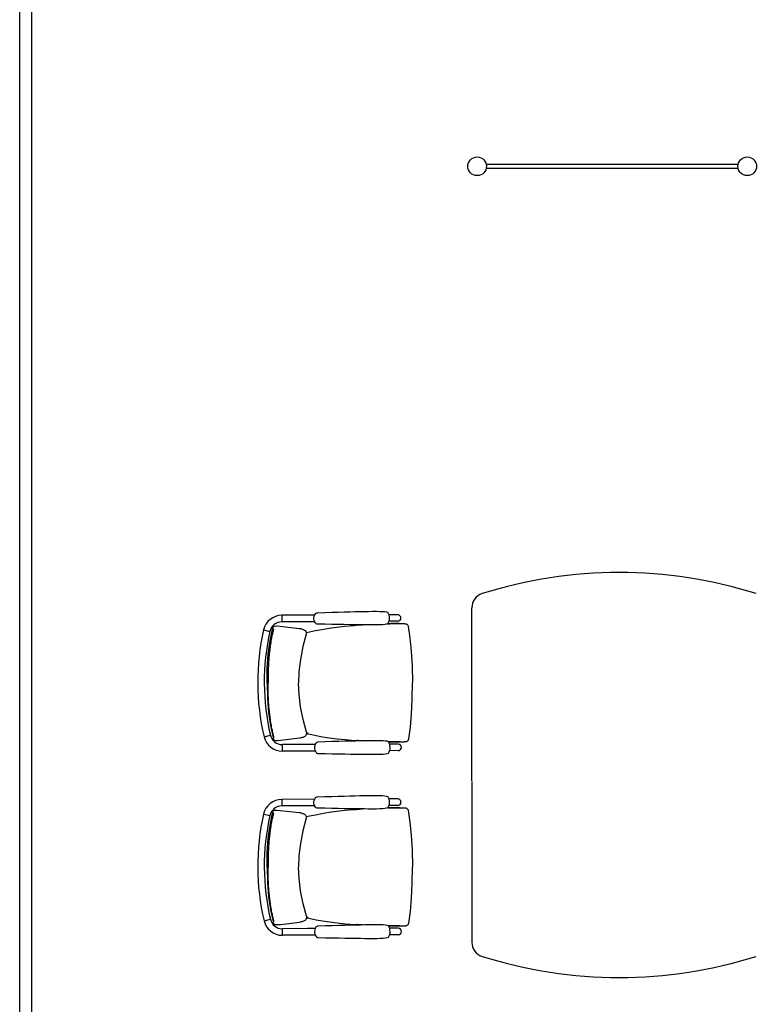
# Model space of a CAD drawing. Header units: millimetres. Extents: x 391350 to 515311, y -283575 to -199836.
# Tile 28 of 102: x 395466 to 398465, y -231632 to -227621. Entities that reach past the tile are written whole.
import ezdxf

# ---------------------------------------------------------------- set-up
doc = ezdxf.new("R2010")
doc.units = ezdxf.units.MM

msp = doc.modelspace()

# ---------------------------------------------------------------- linework, layer by layer
at = {"color": 0}
for p, q in [((395465.8, -235179.8), (395465.8, -215773.4)), ((395515.8, -233310.8), (395515.8, -215773.4)), ((397366, -228209.7), (398391, -228209.7)), ((398391, -228226.7), (397366, -228226.7)), ((397307.2, -230721.2), (397307.2, -230016.1)), ((396666.7, -230046.4, 0.3), (396533.1, -230047, 0.3)), ((396533.1, -230047, 0.3), (396533.2, -230073.7, 0.3)), ((396669.7, -230041, 0.3), (396669.7, -230041, 0.3)), ((397005, -230044.8, 0.3), (396969.5, -230045, 0.3)), ((396498.8, -230094.1, 0.3), (396500, -230092.7, 0.3)), ((396500, -230092.7, 0.3), (396501.5, -230091.7, 0.3)), ((396501.5, -230091.7, 0.3), (396503.2, -230091.1, 0.3)), ((396503.2, -230091.1, 0.3), (396503.7, -230091.1, 0.3)), ((396503.7, -230091.1, 0.3), (396512.7, -230090.7, 0.3)), ((396635, -230073.3, 0.3), (396533.2, -230073.7, 0.3)), ((396666.9, -230073.1, 0.3), (396635, -230073.3, 0.3)), ((396669.9, -230078.5, 0.3), (396669.9, -230078.5, 0.3)), ((396836.6, -230087.7, 0.3), (396861.5, -230086, 0.3)), ((397005.1, -230071.5, 0.3), (396969.7, -230071.7, 0.3)), ((396996, -230081, 0.3), (397012, -230081, 0.3)), ((397011.9, -230081, 0.3), (397019.2, -230081, 0.3)), ((397012, -230081, 0.3), (397013.4, -230081, 0.3)), ((397013.4, -230081, 0.3), (397019.7, -230081, 0.3)), ((397019.7, -230081, 0.3), (397024.1, -230081.1, 0.3)), ((397047.9, -230092.1, 0.3), (397047.9, -230092.1, 0.3)), ((396458.7, -230106.8, 0.3), (396484.7, -230112.7, 0.3)), ((396495.2, -230103.1, 0.3), (396495.2, -230103.1, 0.3)), ((396632.4, -230123.7, 0.3), (396632.4, -230123.7, 0.3)), ((396632.7, -230118.1, 0.3), (396634.8, -230117.5, 0.3)), ((396635.5, -230117.4, 0.3), (396634.8, -230117.5, 0.3)), ((396460.7, -230541.6, 0.3), (396486.7, -230535.5, 0.3)), ((396634.3, -230523.1, 0.3), (396634.3, -230523.1, 0.3)), ((396634.6, -230528.8, 0.3), (396636.7, -230529.3, 0.3)), ((396637.4, -230529.4, 0.3), (396636.7, -230529.3, 0.3)), ((396497.3, -230545.1, 0.3), (396497.3, -230545.1, 0.3)), ((396501, -230554, 0.3), (396502.2, -230555.4, 0.3)), ((396502.2, -230555.4, 0.3), (396503.7, -230556.4, 0.3)), ((396503.7, -230556.4, 0.3), (396505.5, -230556.9, 0.3)), ((396505.5, -230556.9, 0.3), (396505.9, -230557, 0.3)), ((396505.9, -230557, 0.3), (396514.9, -230557.2, 0.3)), ((396637.4, -230573.6, 0.3), (396535.6, -230574, 0.3)), ((396535.7, -230600.7, 0.3), (396535.6, -230574, 0.3)), ((396669.2, -230573.4, 0.3), (396637.4, -230573.6, 0.3)), ((396672.2, -230568, 0.3), (396672.2, -230568, 0.3)), ((396838.8, -230557.2, 0.3), (396863.8, -230558.6, 0.3)), ((397007.5, -230571.8, 0.3), (396972.1, -230572, 0.3)), ((396998.3, -230562.3, 0.3), (397014.3, -230562.2, 0.3)), ((397014.2, -230562.2, 0.3), (397021.5, -230562.1, 0.3)), ((397014.3, -230562.2, 0.3), (397015.7, -230562.2, 0.3)), ((397015.7, -230562.2, 0.3), (397022, -230562.1, 0.3)), ((397022, -230562.1, 0.3), (397026.4, -230562.1, 0.3)), ((397050.1, -230550.8, 0.3), (397050.1, -230550.8, 0.3)), ((396669.4, -230600.1, 0.3), (396535.7, -230600.7, 0.3)), ((396672.4, -230605.5, 0.3), (396672.4, -230605.5, 0.3)), ((397007.6, -230598.5, 0.3), (396972.2, -230598.7, 0.3)), ((397307.2, -230724.2), (397307.2, -231379.3)), ((396666.7, -230796.4, 0.3), (396533.1, -230797, 0.3)), ((396533.1, -230797, 0.3), (396533.2, -230823.7, 0.3)), ((396635, -230823.3, 0.3), (396533.2, -230823.7, 0.3)), ((396666.9, -230823.1, 0.3), (396635, -230823.3, 0.3)), ((396669.7, -230791, 0.3), (396669.7, -230791, 0.3)), ((397005, -230794.8, 0.3), (396969.5, -230795, 0.3)), ((397005.1, -230821.5, 0.3), (396969.7, -230821.7, 0.3)), ((396458.7, -230856.8, 0.3), (396484.7, -230862.7, 0.3)), ((396495.2, -230853.1, 0.3), (396495.2, -230853.1, 0.3)), ((396498.8, -230844.1, 0.3), (396500, -230842.7, 0.3)), ((396500, -230842.7, 0.3), (396501.5, -230841.7, 0.3)), ((396501.5, -230841.7, 0.3), (396503.2, -230841.1, 0.3)), ((396503.2, -230841.1, 0.3), (396503.7, -230841.1, 0.3)), ((396503.7, -230841.1, 0.3), (396512.7, -230840.7, 0.3)), ((396669.9, -230828.5, 0.3), (396669.9, -230828.5, 0.3)), ((396836.6, -230837.7, 0.3), (396861.5, -230836, 0.3)), ((396996, -230831, 0.3), (397012, -230831, 0.3)), ((397011.9, -230831, 0.3), (397019.2, -230831, 0.3)), ((397012, -230831, 0.3), (397013.4, -230831, 0.3)), ((397013.4, -230831, 0.3), (397019.7, -230831, 0.3)), ((397019.7, -230831, 0.3), (397024.1, -230831.1, 0.3)), ((397047.9, -230842.1, 0.3), (397047.9, -230842.1, 0.3)), ((396632.4, -230873.7, 0.3), (396632.4, -230873.7, 0.3)), ((396632.7, -230868.1, 0.3), (396634.8, -230867.5, 0.3)), ((396635.5, -230867.4, 0.3), (396634.8, -230867.5, 0.3)), ((396460.7, -231291.6, 0.3), (396486.7, -231285.5, 0.3)), ((396497.3, -231295.1, 0.3), (396497.3, -231295.1, 0.3)), ((396501, -231304, 0.3), (396502.2, -231305.4, 0.3)), ((396634.3, -231273.1, 0.3), (396634.3, -231273.1, 0.3)), ((396634.6, -231278.8, 0.3), (396636.7, -231279.3, 0.3)), ((396637.4, -231279.4, 0.3), (396636.7, -231279.3, 0.3)), ((397050.1, -231300.8, 0.3), (397050.1, -231300.8, 0.3)), ((396502.2, -231305.4, 0.3), (396503.7, -231306.4, 0.3)), ((396503.7, -231306.4, 0.3), (396505.5, -231306.9, 0.3)), ((396505.5, -231306.9, 0.3), (396505.9, -231307, 0.3)), ((396505.9, -231307, 0.3), (396514.9, -231307.2, 0.3)), ((396637.4, -231323.6, 0.3), (396535.6, -231324, 0.3)), ((396535.7, -231350.7, 0.3), (396535.6, -231324, 0.3)), ((396669.2, -231323.4, 0.3), (396637.4, -231323.6, 0.3)), ((396672.2, -231318, 0.3), (396672.2, -231318, 0.3)), ((396838.8, -231307.2, 0.3), (396863.8, -231308.6, 0.3)), ((397007.5, -231321.8, 0.3), (396972.1, -231322, 0.3)), ((396998.3, -231312.3, 0.3), (397014.3, -231312.2, 0.3)), ((397014.2, -231312.2, 0.3), (397021.5, -231312.1, 0.3)), ((397014.3, -231312.2, 0.3), (397015.7, -231312.2, 0.3)), ((397015.7, -231312.2, 0.3), (397022, -231312.1, 0.3)), ((397022, -231312.1, 0.3), (397026.4, -231312.1, 0.3)), ((396669.4, -231350.1, 0.3), (396535.7, -231350.7, 0.3)), ((396672.4, -231355.5, 0.3), (396672.4, -231355.5, 0.3)), ((397007.6, -231348.5, 0.3), (396972.2, -231348.7, 0.3))]:
    msp.add_line(p, q, dxfattribs=at)
at = {"color": 0, "elevation": 0.3}
for points in [[(396669.9, -230078.5), (396667.2, -230074), (396665.1, -230068.5), (396664, -230062.7), (396664, -230056.9), (396665, -230051.1), (396667.1, -230045.5), (396669.7, -230041)], [(396669.7, -230041), (396670.9, -230039.5), (396673.2, -230037.9), (396675.8, -230036.9), (396677.8, -230036.6)], [(396677.8, -230036.6), (396708.2, -230035.7), (396736.6, -230034.8), (396762.8, -230034), (396787, -230033.4), (396809.5, -230032.8), (396830.5, -230032.3), (396850.3, -230031.8), (396868.9, -230031.5), (396886.4, -230031.2), (396903, -230030.9), (396918.4, -230030.9), (396932, -230031), (396943.4, -230031.5), (396952.5, -230032.3), (396959.7, -230033.5), (396965.3, -230035.4)], [(396495.2, -230103.1), (396495.8, -230100.8), (396496.8, -230098.1), (396497.7, -230095.9), (396498.8, -230094.1)], [(396512.9, -230090.7), (396526.8, -230091.7), (396603.2, -230100.3)], [(396603.2, -230100.3), (396607.3, -230101.1), (396611.1, -230102), (396614.5, -230102.9), (396617.7, -230103.9), (396620.6, -230105), (396623.3, -230106.2), (396625.9, -230107.6), (396628.4, -230109.6), (396630.8, -230112.5), (396632.6, -230116.5), (396632.9, -230121.1), (396632.4, -230123.7)], [(396635.5, -230117.4), (396646.5, -230114.7), (396670.4, -230109.4), (396696.7, -230104.4), (396725.3, -230099.7), (396756.3, -230095.4), (396789.9, -230091.6), (396826.7, -230088.4), (396836.6, -230087.7)], [(396678, -230082.8), (396676.1, -230082.6), (396673.5, -230081.6), (396671.2, -230080), (396669.9, -230078.5)], [(396965.5, -230081.2), (396960, -230083.2), (396952.8, -230084.5), (396943.7, -230085.4), (396932.3, -230085.9), (396918.7, -230086.3), (396903.3, -230086.3), (396886.8, -230086.3), (396869.2, -230086.1), (396850.6, -230085.9), (396830.9, -230085.7), (396809.8, -230085.4), (396787.3, -230085), (396763.1, -230084.6), (396736.9, -230084), (396708.5, -230083.4), (396678, -230082.8)], [(396964.8, -230081.5), (396973.5, -230081.3), (396996, -230081)], [(397024.1, -230081.1), (397025.9, -230081.1), (397027.6, -230081.1), (397029.2, -230081.1), (397030.7, -230081.1), (397032.1, -230081.2), (397033.4, -230081.2), (397034.7, -230081.3), (397035.8, -230081.4), (397037.1, -230081.6), (397038.4, -230081.9), (397039.9, -230082.4), (397041.3, -230083), (397042.7, -230083.9), (397044, -230085), (397045.3, -230086.4), (397046.3, -230088), (397047.2, -230089.8), (397047.8, -230091.7), (397047.9, -230092.1)], [(397047.9, -230092.1), (397054.9, -230139.3), (397059.9, -230192.9), (397063.4, -230253.1), (397064.9, -230321.4)], [(396473.1, -230324.2), (396474, -230263.7), (396477.9, -230205.7), (396485.2, -230151.7), (396495.2, -230103.1)], [(396632.4, -230123.7), (396618.8, -230174.8), (396608.6, -230227.3), (396602.9, -230277.5), (396601.3, -230323.6)], [(396473.1, -230324.2), (396474.6, -230384.7), (396479.1, -230442.6), (396486.8, -230496.6), (396497.3, -230545.1)], [(396634.3, -230523.1), (396620.2, -230472.2), (396609.5, -230419.7), (396603.3, -230369.6), (396601.3, -230323.6)], [(397050.1, -230550.8), (397056.6, -230503.5), (397061.2, -230449.9), (397064, -230389.6), (397064.9, -230321.4)], [(396605.3, -230546.8), (396609.4, -230546), (396613.2, -230545), (396616.6, -230544.1), (396619.8, -230543.1), (396622.7, -230542), (396625.4, -230540.7), (396627.9, -230539.2), (396630.4, -230537.2), (396632.8, -230534.3), (396634.5, -230530.3), (396634.9, -230525.8), (396634.3, -230523.1)], [(396637.4, -230529.4), (396648.5, -230532), (396672.5, -230537.1), (396698.8, -230541.8), (396727.4, -230546.3), (396758.5, -230550.3), (396792.1, -230553.7), (396828.9, -230556.6), (396838.8, -230557.2)], [(396497.3, -230545.1), (396498, -230547.3), (396498.9, -230550), (396499.9, -230552.2), (396501, -230554)], [(396515.1, -230557.2), (396529, -230556.1), (396605.3, -230546.8)], [(396672.2, -230568), (396669.6, -230572.5), (396667.5, -230578), (396666.5, -230583.8), (396666.5, -230589.7), (396667.6, -230595.4), (396669.7, -230601), (396672.4, -230605.5)], [(396680.3, -230563.6), (396678.4, -230563.8), (396675.8, -230564.8), (396673.5, -230566.5), (396672.2, -230568)], [(396967.8, -230562.4), (396962.3, -230560.5), (396955, -230559.3), (396945.9, -230558.5), (396934.6, -230558), (396920.9, -230557.9), (396905.5, -230557.9), (396889, -230558.2), (396871.4, -230558.5), (396852.9, -230558.8), (396833.1, -230559.3), (396812.1, -230559.8), (396789.5, -230560.4), (396765.3, -230561), (396739.2, -230561.8), (396710.7, -230562.7), (396680.3, -230563.6)], [(396967.1, -230562.2), (396975.8, -230562.3), (396998.3, -230562.3)], [(397026.4, -230562.1), (397028.2, -230562), (397029.9, -230562), (397031.5, -230562), (397033, -230561.9), (397034.4, -230561.8), (397035.7, -230561.8), (397036.9, -230561.7), (397038.1, -230561.6), (397039.4, -230561.4), (397040.7, -230561.1), (397042.1, -230560.6), (397043.6, -230559.9), (397044.9, -230559), (397046.3, -230557.9), (397047.5, -230556.5), (397048.6, -230554.9), (397049.4, -230553.1), (397050, -230551.2), (397050.1, -230550.8)], [(396672.4, -230605.5), (396673.6, -230606.9), (396675.9, -230608.6), (396678.6, -230609.6), (396680.5, -230609.8)], [(396680.5, -230609.8), (396710.9, -230610.4), (396739.4, -230611), (396765.5, -230611.6), (396789.7, -230612), (396812.2, -230612.4), (396833.3, -230612.7), (396853.1, -230612.9), (396871.6, -230613.1), (396889.2, -230613.3), (396905.8, -230613.3), (396921.1, -230613.2), (396934.8, -230612.9), (396946.2, -230612.4), (396955.2, -230611.5), (396962.5, -230610.2), (396968.1, -230608.2)], [(396677.8, -230786.6), (396708.2, -230785.7), (396736.6, -230784.8), (396762.8, -230784), (396787, -230783.4), (396809.5, -230782.8), (396830.5, -230782.3), (396850.3, -230781.8), (396868.9, -230781.5), (396886.4, -230781.2), (396903, -230780.9), (396918.4, -230780.9), (396932, -230781), (396943.4, -230781.5), (396952.5, -230782.3), (396959.7, -230783.5), (396965.3, -230785.4)], [(396669.9, -230828.5), (396667.2, -230824), (396665.1, -230818.5), (396664, -230812.7), (396664, -230806.9), (396665, -230801.1), (396667.1, -230795.5), (396669.7, -230791)], [(396669.7, -230791), (396670.9, -230789.5), (396673.2, -230787.9), (396675.8, -230786.9), (396677.8, -230786.6)], [(396473.1, -231074.2), (396474, -231013.7), (396477.9, -230955.7), (396485.2, -230901.7), (396495.2, -230853.1)], [(396495.2, -230853.1), (396495.8, -230850.8), (396496.8, -230848.1), (396497.7, -230845.9), (396498.8, -230844.1)], [(396512.9, -230840.7), (396526.8, -230841.7), (396603.2, -230850.3)], [(396603.2, -230850.3), (396607.3, -230851.1), (396611.1, -230852), (396614.5, -230852.9), (396617.7, -230853.9), (396620.6, -230855), (396623.3, -230856.2), (396625.9, -230857.6), (396628.4, -230859.6), (396630.8, -230862.5), (396632.6, -230866.5), (396632.9, -230871.1), (396632.4, -230873.7)], [(396635.5, -230867.4), (396646.5, -230864.7), (396670.4, -230859.4), (396696.7, -230854.4), (396725.3, -230849.7), (396756.3, -230845.4), (396789.9, -230841.6), (396826.7, -230838.4), (396836.6, -230837.7)], [(396678, -230832.8), (396676.1, -230832.6), (396673.5, -230831.6), (396671.2, -230830), (396669.9, -230828.5)], [(396965.5, -230831.2), (396960, -230833.2), (396952.8, -230834.5), (396943.7, -230835.4), (396932.3, -230835.9), (396918.7, -230836.3), (396903.3, -230836.3), (396886.8, -230836.3), (396869.2, -230836.1), (396850.6, -230835.9), (396830.9, -230835.7), (396809.8, -230835.4), (396787.3, -230835), (396763.1, -230834.6), (396736.9, -230834), (396708.5, -230833.4), (396678, -230832.8)], [(396964.8, -230831.5), (396973.5, -230831.3), (396996, -230831)], [(397024.1, -230831.1), (397025.9, -230831.1), (397027.6, -230831.1), (397029.2, -230831.1), (397030.7, -230831.1), (397032.1, -230831.2), (397033.4, -230831.2), (397034.7, -230831.3), (397035.8, -230831.4), (397037.1, -230831.6), (397038.4, -230831.9), (397039.9, -230832.4), (397041.3, -230833), (397042.7, -230833.9), (397044, -230835), (397045.3, -230836.4), (397046.3, -230838), (397047.2, -230839.8), (397047.8, -230841.7), (397047.9, -230842.1)], [(397047.9, -230842.1), (397054.9, -230889.3), (397059.9, -230942.9), (397063.4, -231003.1), (397064.9, -231071.4)], [(396632.4, -230873.7), (396618.8, -230924.8), (396608.6, -230977.3), (396602.9, -231027.5), (396601.3, -231073.6)], [(396473.1, -231074.2), (396474.6, -231134.7), (396479.1, -231192.6), (396486.8, -231246.6), (396497.3, -231295.1)], [(396634.3, -231273.1), (396620.2, -231222.2), (396609.5, -231169.7), (396603.3, -231119.6), (396601.3, -231073.6)], [(397050.1, -231300.8), (397056.6, -231253.5), (397061.2, -231199.9), (397064, -231139.6), (397064.9, -231071.4)], [(396497.3, -231295.1), (396498, -231297.3), (396498.9, -231300), (396499.9, -231302.2), (396501, -231304)], [(396515.1, -231307.2), (396529, -231306.1), (396605.3, -231296.8)], [(396605.3, -231296.8), (396609.4, -231296), (396613.2, -231295), (396616.6, -231294.1), (396619.8, -231293.1), (396622.7, -231292), (396625.4, -231290.7), (396627.9, -231289.2), (396630.4, -231287.2), (396632.8, -231284.3), (396634.5, -231280.3), (396634.9, -231275.8), (396634.3, -231273.1)], [(396637.4, -231279.4), (396648.5, -231282), (396672.5, -231287.1), (396698.8, -231291.8), (396727.4, -231296.3), (396758.5, -231300.3), (396792.1, -231303.7), (396828.9, -231306.6), (396838.8, -231307.2)], [(397026.4, -231312.1), (397028.2, -231312), (397029.9, -231312), (397031.5, -231312), (397033, -231311.9), (397034.4, -231311.8), (397035.7, -231311.8), (397036.9, -231311.7), (397038.1, -231311.6), (397039.4, -231311.4), (397040.7, -231311.1), (397042.1, -231310.6), (397043.6, -231309.9), (397044.9, -231309), (397046.3, -231307.9), (397047.5, -231306.5), (397048.6, -231304.9), (397049.4, -231303.1), (397050, -231301.2), (397050.1, -231300.8)], [(396672.2, -231318), (396669.6, -231322.5), (396667.5, -231328), (396666.5, -231333.8), (396666.5, -231339.7), (396667.6, -231345.4), (396669.7, -231351), (396672.4, -231355.5)], [(396680.3, -231313.6), (396678.4, -231313.8), (396675.8, -231314.8), (396673.5, -231316.5), (396672.2, -231318)], [(396967.8, -231312.4), (396962.3, -231310.5), (396955, -231309.3), (396945.9, -231308.5), (396934.6, -231308), (396920.9, -231307.9), (396905.5, -231307.9), (396889, -231308.2), (396871.4, -231308.5), (396852.9, -231308.8), (396833.1, -231309.3), (396812.1, -231309.8), (396789.5, -231310.4), (396765.3, -231311), (396739.2, -231311.8), (396710.7, -231312.7), (396680.3, -231313.6)], [(396967.1, -231312.2), (396975.8, -231312.3), (396998.3, -231312.3)], [(396672.4, -231355.5), (396673.6, -231356.9), (396675.9, -231358.6), (396678.6, -231359.6), (396680.5, -231359.8)], [(396680.5, -231359.8), (396710.9, -231360.4), (396739.4, -231361), (396765.5, -231361.6), (396789.7, -231362), (396812.2, -231362.4), (396833.3, -231362.7), (396853.1, -231362.9), (396871.6, -231363.1), (396889.2, -231363.3), (396905.8, -231363.3), (396921.1, -231363.2), (396934.8, -231362.9), (396946.2, -231362.4), (396955.2, -231361.5), (396962.5, -231360.2), (396968.1, -231358.2)]]:
    msp.add_lwpolyline(points, dxfattribs=at)
at = {"color": 0}
for centre in [(397328.5, -228218.2), (398428.5, -228218.2)]:
    msp.add_circle(centre, 38, dxfattribs=at)
for centre, radius, start, end in [((397907.2, -231722.7), 1850, 72.4417, 107.5583), ((397367.2, -230016.1), 60, 107.5583, 180), ((396533.5, -230123.7, 0.3), 76.7, 90.2726, 167.2763), ((396926.1, -230058.5, 0.3), 45.5, 329.7366, 30.4627), ((397005, -230058.1, 0.3), 13.3, 270.2726, 90.2726), ((396533.5, -230123.7, 0.3), 50, 90.2726, 167.2763), ((397401.6, -230319.8, 0.3), 966.7, 167.2763, 193.2688), ((397401.6, -230319.8, 0.3), 940, 167.2763, 193.2688), ((396535.4, -230524, 0.3), 76.7, 193.2688, 270.2726), ((396535.4, -230524, 0.3), 50, 193.2688, 270.2726), ((396928.6, -230585.5, 0.3), 45.5, 330.0824, 30.8086), ((397007.5, -230585.1, 0.3), 13.3, 270.2726, 90.2726), ((396533.5, -230873.7, 0.3), 76.7, 90.2726, 167.2763), ((396926.1, -230808.5, 0.3), 45.5, 329.7366, 30.4627), ((397005, -230808.1, 0.3), 13.3, 270.2726, 90.2726), ((397401.6, -231069.8, 0.3), 966.7, 167.2763, 193.2688), ((397401.6, -231069.8, 0.3), 940, 167.2763, 193.2688), ((396533.5, -230873.7, 0.3), 50, 90.2726, 167.2763), ((396535.4, -231274, 0.3), 76.7, 193.2688, 270.2726), ((396535.4, -231274, 0.3), 50, 193.2688, 270.2726), ((396928.6, -231335.5, 0.3), 45.5, 330.0824, 30.8086), ((397007.5, -231335.1, 0.3), 13.3, 270.2726, 90.2726), ((397367.2, -231379.3), 60, 180, 252.4417), ((397907.2, -229672.7), 1850, 252.4417, 287.5583)]:
    msp.add_arc(centre, radius, start, end, dxfattribs=at)
for points, start_tangent, end_tangent in [([(396861.4, -230086, 0.3), (396854.8, -230086.4, 0.3), (396841.4, -230087.3, 0.3), (396836.6, -230087.7, 0.3)], (-0.998096, -0.061673), (-0.997416, -0.071843)), ([(397011.9, -230081, 0.3), (397009.4, -230081, 0.3), (397000.1, -230081, 0.3), (396991.5, -230081.1, 0.3), (396983.6, -230081.1, 0.3), (396976.5, -230081.2, 0.3), (396970.2, -230081.3, 0.3), (396965.5, -230081.4, 0.3)], (-0.999996, 0.002717), (-0.999743, -0.022665)), ([(397019.2, -230081, 0.3), (397022.3, -230081, 0.3), (397023.6, -230081, 0.3)], (1, 0.000749), (0.999991, -0.004128)), ([(396499, -230103.5, 0.3), (396497.3, -230110.6, 0.3), (396495.6, -230118.3, 0.3), (396493.7, -230126.8, 0.3), (396491.8, -230136.2, 0.3), (396489.9, -230146.7, 0.3), (396487.9, -230158.3, 0.3), (396486, -230171, 0.3), (396484.2, -230184.5, 0.3), (396482.6, -230198.2, 0.3), (396481.3, -230211.2, 0.3), (396480.3, -230223, 0.3), (396479.4, -230234.5, 0.3), (396478.7, -230246.4, 0.3), (396478, -230259.4, 0.3), (396477.5, -230274.3, 0.3), (396477.1, -230290.8, 0.3), (396477, -230308, 0.3), (396477, -230324.2, 0.3)], (-0.23541, -0.971896), (0.004698, -0.999989)), ([(396498.1, -230103.3, 0.3), (396497.6, -230103.2, 0.3), (396496.5, -230103, 0.3), (396495.7, -230103, 0.3), (396495.3, -230103, 0.3), (396495.3, -230103.1, 0.3)], (-0.981081, 0.193597), (0.029293, -0.999571)), ([(396499, -230103.5, 0.3), (396498.1, -230103.3, 0.3)], (-0.976015, 0.217704), (-0.981081, 0.193597)), ([(396634.8, -230117.5, 0.3), (396632.7, -230118.1, 0.3)], (-0.969582, -0.244765), (-0.968729, -0.248122)), ([(396501.1, -230544.6, 0.3), (396499.3, -230537.6, 0.3), (396497.5, -230529.8, 0.3), (396495.6, -230521.3, 0.3), (396493.6, -230511.9, 0.3), (396491.6, -230501.5, 0.3), (396489.5, -230489.9, 0.3), (396487.5, -230477.2, 0.3), (396485.5, -230463.8, 0.3), (396483.8, -230450.1, 0.3), (396482.4, -230437.1, 0.3), (396481.2, -230425.2, 0.3), (396480.3, -230413.8, 0.3), (396479.4, -230401.9, 0.3), (396478.6, -230388.9, 0.3), (396478, -230374, 0.3), (396477.4, -230357.5, 0.3), (396477.1, -230340.3, 0.3), (396477, -230324.2, 0.3)], (-0.244646, 0.969613), (-0.004816, 0.999988)), ([(396636.7, -230529.3, 0.3), (396634.6, -230528.8, 0.3)], (-0.971867, 0.23553), (-0.971045, 0.238895)), ([(396637.5, -230527.6, 0.3), (396634.7, -230527.6, 0.3)], (-0.999722, -0.023569), (-0.99962, 0.02756)), ([(396640.1, -230527.8, 0.3), (396639.6, -230527.7, 0.3), (396639, -230527.7, 0.3), (396638.5, -230527.6, 0.3), (396638, -230527.6, 0.3), (396637.5, -230527.6, 0.3)], (-0.982656, 0.185435), (-0.999705, -0.024278)), ([(396500.2, -230544.8, 0.3), (396499.7, -230544.9, 0.3), (396498.6, -230545.1, 0.3), (396497.8, -230545.2, 0.3), (396497.4, -230545.1, 0.3), (396497.4, -230545.1, 0.3)], (-0.979195, -0.202922), (0.019782, 0.999804)), ([(396501.1, -230544.6, 0.3), (396500.2, -230544.8, 0.3)], (-0.973899, -0.22698), (-0.979195, -0.202922)), ([(396863.7, -230558.6, 0.3), (396857.1, -230558.3, 0.3), (396843.6, -230557.5, 0.3), (396838.8, -230557.2, 0.3)], (-0.998638, 0.052174), (-0.998054, 0.062351)), ([(397014.2, -230562.2, 0.3), (397011.7, -230562.2, 0.3), (397002.4, -230562.3, 0.3), (396993.8, -230562.4, 0.3), (396985.9, -230562.4, 0.3), (396978.8, -230562.3, 0.3), (396972.4, -230562.3, 0.3), (396967.8, -230562.2, 0.3)], (-0.999925, -0.01223), (-0.999913, 0.013153)), ([(397021.5, -230562.1, 0.3), (397024.6, -230562.1, 0.3), (397025.8, -230562.1, 0.3)], (0.999962, 0.008765), (0.999907, 0.013642)), ([(396499, -230853.5, 0.3), (396497.3, -230860.6, 0.3), (396495.6, -230868.3, 0.3), (396493.7, -230876.8, 0.3), (396491.8, -230886.2, 0.3), (396489.9, -230896.7, 0.3), (396487.9, -230908.3, 0.3), (396486, -230921, 0.3), (396484.2, -230934.5, 0.3), (396482.6, -230948.2, 0.3), (396481.3, -230961.2, 0.3), (396480.3, -230973, 0.3), (396479.4, -230984.5, 0.3), (396478.7, -230996.4, 0.3), (396478, -231009.4, 0.3), (396477.5, -231024.3, 0.3), (396477.1, -231040.8, 0.3), (396477, -231058, 0.3), (396477, -231074.2, 0.3)], (-0.23541, -0.971896), (0.004698, -0.999989)), ([(396498.1, -230853.3, 0.3), (396497.6, -230853.2, 0.3), (396496.5, -230853, 0.3), (396495.7, -230853, 0.3), (396495.3, -230853, 0.3), (396495.3, -230853.1, 0.3)], (-0.981081, 0.193597), (0.029293, -0.999571)), ([(396499, -230853.5, 0.3), (396498.1, -230853.3, 0.3)], (-0.976015, 0.217704), (-0.981081, 0.193597)), ([(396861.4, -230836, 0.3), (396854.8, -230836.4, 0.3), (396841.4, -230837.3, 0.3), (396836.6, -230837.7, 0.3)], (-0.998096, -0.061673), (-0.997416, -0.071843)), ([(397011.9, -230831, 0.3), (397009.4, -230831, 0.3), (397000.1, -230831, 0.3), (396991.5, -230831.1, 0.3), (396983.6, -230831.1, 0.3), (396976.5, -230831.2, 0.3), (396970.2, -230831.3, 0.3), (396965.5, -230831.4, 0.3)], (-0.999996, 0.002717), (-0.999743, -0.022665)), ([(397019.2, -230831, 0.3), (397022.3, -230831, 0.3), (397023.6, -230831, 0.3)], (1, 0.000749), (0.999991, -0.004128)), ([(396634.8, -230867.5, 0.3), (396632.7, -230868.1, 0.3)], (-0.969582, -0.244765), (-0.968729, -0.248122)), ([(396501.1, -231294.6, 0.3), (396499.3, -231287.6, 0.3), (396497.5, -231279.8, 0.3), (396495.6, -231271.3, 0.3), (396493.6, -231261.9, 0.3), (396491.6, -231251.5, 0.3), (396489.5, -231239.9, 0.3), (396487.5, -231227.2, 0.3), (396485.5, -231213.8, 0.3), (396483.8, -231200.1, 0.3), (396482.4, -231187.1, 0.3), (396481.2, -231175.2, 0.3), (396480.3, -231163.8, 0.3), (396479.4, -231151.9, 0.3), (396478.6, -231138.9, 0.3), (396478, -231124, 0.3), (396477.4, -231107.5, 0.3), (396477.1, -231090.3, 0.3), (396477, -231074.2, 0.3)], (-0.244646, 0.969613), (-0.004816, 0.999988)), ([(396500.2, -231294.8, 0.3), (396499.7, -231294.9, 0.3), (396498.6, -231295.1, 0.3), (396497.8, -231295.2, 0.3), (396497.4, -231295.1, 0.3), (396497.4, -231295.1, 0.3)], (-0.979195, -0.202922), (0.019782, 0.999804)), ([(396501.1, -231294.6, 0.3), (396500.2, -231294.8, 0.3)], (-0.973899, -0.22698), (-0.979195, -0.202922)), ([(396636.7, -231279.3, 0.3), (396634.6, -231278.8, 0.3)], (-0.971867, 0.23553), (-0.971045, 0.238895)), ([(396637.5, -231277.6, 0.3), (396634.7, -231277.6, 0.3)], (-0.999722, -0.023569), (-0.99962, 0.02756)), ([(396640.1, -231277.8, 0.3), (396639.6, -231277.7, 0.3), (396639, -231277.7, 0.3), (396638.5, -231277.6, 0.3), (396638, -231277.6, 0.3), (396637.5, -231277.6, 0.3)], (-0.982656, 0.185435), (-0.999705, -0.024278)), ([(396863.7, -231308.6, 0.3), (396857.1, -231308.3, 0.3), (396843.6, -231307.5, 0.3), (396838.8, -231307.2, 0.3)], (-0.998638, 0.052174), (-0.998054, 0.062351)), ([(397014.2, -231312.2, 0.3), (397011.7, -231312.2, 0.3), (397002.4, -231312.3, 0.3), (396993.8, -231312.4, 0.3), (396985.9, -231312.4, 0.3), (396978.8, -231312.3, 0.3), (396972.4, -231312.3, 0.3), (396967.8, -231312.2, 0.3)], (-0.999925, -0.01223), (-0.999913, 0.013153)), ([(397021.5, -231312.1, 0.3), (397024.6, -231312.1, 0.3), (397025.8, -231312.1, 0.3)], (0.999962, 0.008765), (0.999907, 0.013642))]:
    msp.add_spline(points, degree=3, dxfattribs=dict(at, start_tangent=start_tangent, end_tangent=end_tangent))

doc.saveas('drawing.dxf')
